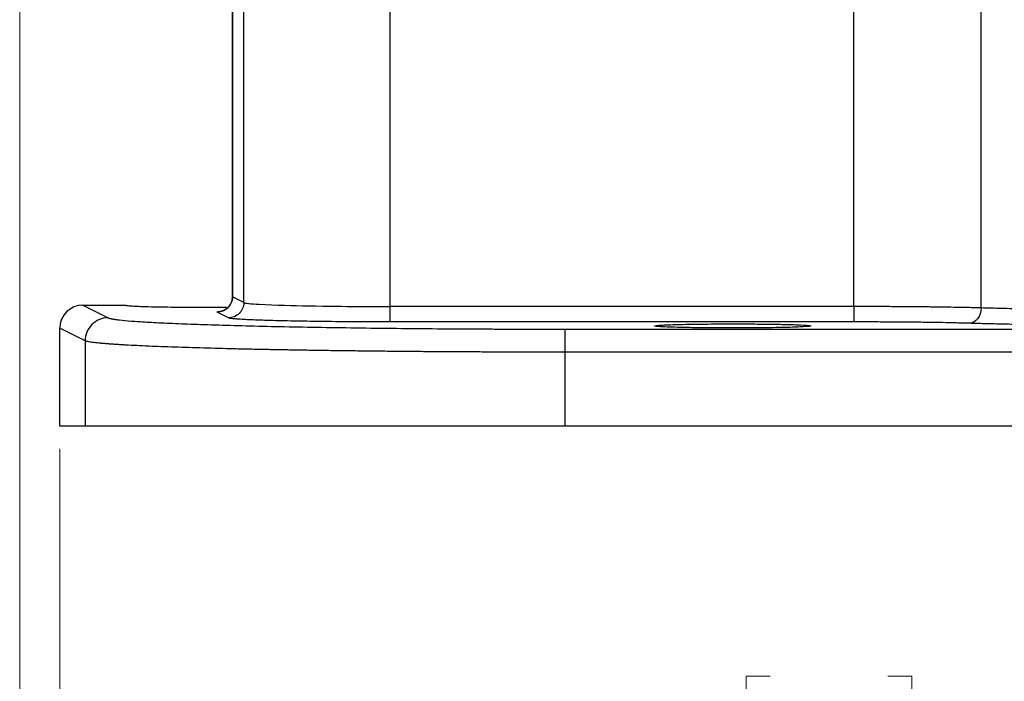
# Model space of a CAD drawing. Header units: inches. Extents: x 0.6 to 16.3, y 0.2 to 11.5.
# Tile 21 of 29: x 9.8 to 11.5, y 4.3 to 5.4. Entities that reach past the tile are written whole.
import ezdxf

# ---------------------------------------------------------------- set-up
doc = ezdxf.new("R2010")
doc.units = ezdxf.units.IN
doc.header["$MEASUREMENT"] = 0
doc.styles.add('SLDTEXTSTYLE0', font='TXT', dxfattribs={"width": 0.75})
doc.dimstyles.new('SLDDIMSTYLE0', dxfattribs={"dimtxt": 0.137795, "dimasz": 0.14, "dimexe": 0, "dimexo": 0.0625, "dimgap": 0.034449, "dimtad": 0, "dimdec": 1, "dimlfac": 1.5, "dimrnd": 1e-09, "dimzin": 12, "dimdsep": 46, "dimtxsty": 'SLDTEXTSTYLE0', "dimblk1": 'CLOSED', "dimblk2": 'CLOSED', "dimsah": 1, "dimcen": 0.09, "dimadec": 0, "dimazin": 3, "dimtfac": 1, "dimtofl": 0, "dimtmove": 0, "dimatfit": 3, "dimldrblk": 'CLOSED', "dimfxl": 0, "dimfrac": 2, "dimtolj": 1, "dimtzin": 12, "dimarcsym": 0})
doc.dimstyles.new('SLDDIMSTYLE1', dxfattribs={"dimtxt": 0.137795, "dimasz": 0.14, "dimexe": 0, "dimexo": 0.0625, "dimgap": 0.034449, "dimtad": 0, "dimdec": 1, "dimlfac": 1.5, "dimrnd": 1e-09, "dimzin": 12, "dimdsep": 46, "dimtxsty": 'SLDTEXTSTYLE0', "dimblk1": 'CLOSED', "dimblk2": 'CLOSED', "dimsah": 1, "dimcen": 0.09, "dimadec": 0, "dimazin": 3, "dimtfac": 1, "dimtdec": 1, "dimtofl": 0, "dimtmove": 0, "dimatfit": 3, "dimldrblk": 'CLOSED', "dimfxl": 0, "dimfrac": 2, "dimtolj": 1, "dimtzin": 12, "dimarcsym": 0})

# ---------------------------------------------------------------- blocks, each defined once
blk = doc.blocks.new('_Closed')
at = {"color": 0, "linetype": 'ByBlock', "lineweight": -2}
for p, q in [((-1, 0.166667), (0, 0)), ((-1, 0.166667), (-1, -0.166667)), ((0, 0), (-1, -0.166667)), ((0, 0), (-1, 0))]:
    blk.add_line(p, q, dxfattribs=at)
blk = doc.blocks.new('_D_9')
at = {"color": 7, "linetype": 'Continuous', "lineweight": 0}
for p, q in [((11.945, 4.9255), (11.945, 4.0536)), ((9.8617, 4.6862), (9.8617, 4.0536)), ((11.0936, 4.2915), (11.0516, 4.2915)), ((11.0516, 4.2915), (11.0516, 4.0727)), ((11.2972, 4.2915), (11.3392, 4.2915)), ((11.3392, 4.2915), (11.3392, 4.0727)), ((9.8617, 4.093), (10.9307, 4.093)), ((11.945, 4.093), (11.46, 4.093)), ((11.0516, 4.0727), (11.0936, 4.0727)), ((11.3392, 4.0727), (11.2972, 4.0727))]:
    blk.add_line(p, q, dxfattribs=at)
at = {"color": 7, "linetype": 'Continuous', "lineweight": 18, "xscale": 0.14, "yscale": 0.14, "rotation": 180.0000000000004}
blk.add_blockref('_Closed', (9.8617, 4.093, -0.0546), dxfattribs=at)
at = {"color": 7, "linetype": 'Continuous', "lineweight": 18, "xscale": 0.14, "yscale": 0.14}
blk.add_blockref('_Closed', (11.945, 4.093, -0.0546), dxfattribs=at)
at = {"color": 7, "linetype": 'Continuous', "lineweight": 18, "char_height": 0.1378, "attachment_point": 1, "style": 'SLDTEXTSTYLE0'}
for s, insert in [('79', (11.0936, 4.2503)), ('3.1', (11.0681, 4.0442))]:
    blk.add_mtext(s, dxfattribs=dict(at, insert=insert))
blk = doc.blocks.new('_D_10')
at = {"color": 7, "linetype": 'Continuous', "lineweight": 0}
for p, q in [((9.7921, 5.931), (9.7921, 3.5812)), ((11.945, 4.9255), (11.945, 3.5812)), ((10.4246, 3.819), (10.3826, 3.819)), ((10.3826, 3.819), (10.3826, 3.6003)), ((10.6282, 3.819), (10.6702, 3.819)), ((10.6702, 3.819), (10.6702, 3.6003)), ((9.7921, 3.6206), (10.2617, 3.6206)), ((11.945, 3.6206), (10.791, 3.6206)), ((10.3826, 3.6003), (10.4246, 3.6003)), ((10.6702, 3.6003), (10.6282, 3.6003))]:
    blk.add_line(p, q, dxfattribs=at)
at = {"color": 7, "linetype": 'Continuous', "lineweight": 18, "xscale": 0.14, "yscale": 0.14, "rotation": 180.0000000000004}
blk.add_blockref('_Closed', (9.7921, 3.6206, -0.0546), dxfattribs=at)
at = {"color": 7, "linetype": 'Continuous', "lineweight": 18, "xscale": 0.14, "yscale": 0.14}
blk.add_blockref('_Closed', (11.945, 3.6206, -0.0546), dxfattribs=at)
at = {"color": 7, "linetype": 'Continuous', "lineweight": 18, "char_height": 0.1378, "attachment_point": 1, "style": 'SLDTEXTSTYLE0'}
for s, insert in [('82', (10.4246, 3.7779)), ('3.2', (10.3991, 3.5717))]:
    blk.add_mtext(s, dxfattribs=dict(at, insert=insert))

msp = doc.modelspace()

# ---------------------------------------------------------------- linework, layer by layer
at = {"color": 7, "linetype": 'Continuous', "lineweight": 25}
for p, q in [((10.1606, 5.6675), (10.1606, 4.947)), ((10.161, 5.6674), (10.161, 4.9496)), ((11.459, 4.9305), (11.459, 5.5135)), ((10.4336, 5.4792), (10.4336, 4.9329)), ((11.2386, 4.9329), (11.2386, 5.4792)), ((10.1806, 4.9398), (10.1806, 5.4627)), ((9.9017, 4.9353), (9.9455, 4.9134)), ((9.9017, 4.9353), (9.976, 4.9353)), ((10.1806, 4.9398), (10.161, 4.9496)), ((10.154, 4.9132), (10.1344, 4.923)), ((11.2386, 4.9329), (10.4336, 4.9329)), ((11.2386, 4.9062), (10.4336, 4.9062)), ((9.9055, 4.8734), (9.8617, 4.8953)), ((9.8617, 4.7256), (9.8617, 4.8953)), ((10.7377, 4.8937), (13.1523, 4.8937)), ((9.9055, 4.8734), (9.9055, 4.7256)), ((10.7377, 4.7256), (10.7377, 4.8537)), ((13.1523, 4.8537), (10.7377, 4.8537)), ((9.9055, 4.7256), (9.8617, 4.7256)), ((13.1523, 4.7256), (10.7377, 4.7256))]:
    msp.add_line(p, q, dxfattribs=at)
at = {"color": 8, "linetype": 'Continuous', "lineweight": 25}
for p, q in [((10.1615, 4.9501), (10.161, 4.9496)), ((10.161, 4.9496), (10.1614, 4.95))]:
    msp.add_line(p, q, dxfattribs=at)
at = {"color": 7, "linetype": 'Continuous', "lineweight": 25}
msp.add_ellipse((9.9017, 4.8953), major_axis=(-0.0358, 0.0179), ratio=0.998288, start_param=5.176448, end_param=6.745874, dxfattribs=at)
for points, knots in [([(9.976, 4.9353), (9.9768, 4.935), (9.9782, 4.9345), (9.9908, 4.9336), (10.0106, 4.9328), (10.0365, 4.9323), (10.068, 4.9319), (10.1081, 4.9316), (10.1378, 4.9318), (10.1507, 4.9319)], [0, 0, 0, 0, 0.1306343, 0.2445062, 0.4212587, 0.5310416, 0.6379394, 0.8421503, 1, 1, 1, 1]), ([(10.1607, 4.95), (10.1604, 4.9472), (10.1598, 4.9414), (10.1563, 4.9351), (10.1527, 4.9309), (10.1495, 4.9283), (10.1462, 4.9264), (10.1435, 4.9253), (10.1418, 4.9249), (10.1419, 4.9249), (10.142, 4.9249)], [0, 0, 0, 0, 0.144736, 0.299508, 0.3851, 0.478653, 0.584795, 0.711713, 0.872068, 1, 1, 1, 1]), ([(10.1806, 4.9398), (10.1806, 4.9329), (10.1777, 4.9259), (10.1679, 4.9161), (10.161, 4.9132), (10.154, 4.9132)], [0, 0, 0, 0, 0.5, 0.5, 1, 1, 1, 1]), ([(10.1806, 4.9398), (10.1826, 4.9387), (10.1929, 4.9376), (10.2357, 4.9355), (10.2677, 4.9345), (10.3295, 4.9335), (10.3555, 4.9332), (10.3992, 4.9329), (10.4164, 4.9329), (10.4336, 4.9329)], [0.038781, 0.038781, 0.038781, 0.038781, 0.20353, 0.20353, 0.529177, 0.529177, 1.050214, 1.050214, 1.628238, 1.628238, 1.628238, 1.628238]), ([(10.1344, 4.923), (10.1337, 4.9236), (10.1329, 4.9244), (10.143, 4.9251), (10.1449, 4.9252)], [0, 0, 0, 0, 0.819203, 1, 1, 1, 1]), ([(11.2386, 4.9329), (11.2386, 4.926), (11.2386, 4.9192), (11.2386, 4.9094), (11.2386, 4.9064), (11.2386, 4.9062)], [0, 0, 0, 0, 0.5, 0.5, 1, 1, 1, 1]), ([(11.459, 4.9305), (11.4538, 4.9306), (11.4483, 4.9308), (11.4383, 4.931), (11.4347, 4.9311), (11.4265, 4.9313), (11.417, 4.9314), (11.4004, 4.9317), (11.3876, 4.9319), (11.3806, 4.932), (11.3782, 4.932), (11.3729, 4.9321), (11.3582, 4.9323), (11.3327, 4.9325), (11.3058, 4.9327), (11.2974, 4.9327), (11.2945, 4.9328), (11.2885, 4.9328), (11.2727, 4.9329), (11.2541, 4.9329), (11.2386, 4.9329)], [0, 0, 0, 0, 0.25, 0.25, 0.375, 0.375, 0.5, 0.625, 0.6875, 0.6875, 0.71875, 0.71875, 0.75, 0.875, 0.90625, 0.90625, 0.921875, 0.921875, 0.9375, 1, 1, 1, 1]), ([(11.8348, 4.9258), (11.8171, 4.9258), (11.7989, 4.9258), (11.7698, 4.9259), (11.7598, 4.926), (11.7392, 4.9261), (11.7181, 4.9262), (11.6968, 4.9263), (11.6756, 4.9265), (11.6651, 4.9266), (11.6499, 4.9268), (11.645, 4.9268), (11.6353, 4.927), (11.6305, 4.927), (11.617, 4.9272), (11.6091, 4.9273), (11.5887, 4.9276), (11.5763, 4.9278), (11.5525, 4.9282), (11.5409, 4.9284), (11.5179, 4.9289), (11.5064, 4.9292), (11.4828, 4.9298), (11.4707, 4.9301), (11.459, 4.9305)], [0, 0, 0, 0, 0.125, 0.125, 0.1875, 0.1875, 0.25, 0.3125, 0.3125, 0.375, 0.375, 0.40625, 0.40625, 0.4375, 0.4375, 0.5, 0.5, 0.625, 0.625, 0.75, 0.75, 0.875, 0.875, 1, 1, 1, 1]), ([(9.9455, 4.9134), (9.9402, 4.9134), (9.935, 4.9123), (9.9254, 4.9083), (9.9209, 4.9054), (9.9135, 4.898), (9.9106, 4.8935), (9.9066, 4.8839), (9.9055, 4.8786), (9.9055, 4.8734)], [0, 0, 0, 0, 0.25, 0.25, 0.5, 0.5, 0.75, 0.75, 1, 1, 1, 1]), ([(9.9455, 4.9134), (9.9457, 4.9133), (9.9463, 4.913), (9.9474, 4.9126), (9.9488, 4.9123), (9.9504, 4.9119), (9.9522, 4.9115), (9.9543, 4.9112), (9.9567, 4.9108), (9.9593, 4.9105), (9.9622, 4.9101), (9.9697, 4.9092), (9.9845, 4.9078), (10.0119, 4.906), (10.0463, 4.9042), (10.088, 4.9025), (10.1362, 4.9009), (10.1907, 4.8994), (10.2506, 4.898), (10.3149, 4.8969), (10.3829, 4.8959), (10.4529, 4.895), (10.5246, 4.8944), (10.5822, 4.8941), (10.6253, 4.8939), (10.6533, 4.8938), (10.6813, 4.8937), (10.7095, 4.8937), (10.7283, 4.8937), (10.7377, 4.8937)], [0, 0, 0, 0, 0.011734, 0.0234529, 0.0351605, 0.0468604, 0.0585564, 0.0702521, 0.0819513, 0.0936576, 0.1053749, 0.1171067, 0.1789107, 0.2407249, 0.3049207, 0.3691264, 0.4345865, 0.5000557, 0.5655114, 0.6309763, 0.6951599, 0.7593534, 0.82114, 0.8829367, 0.9063739, 0.9297691, 0.953152, 0.9765525, 1, 1, 1, 1]), ([(10.4336, 4.9062), (10.4308, 4.9062), (10.4253, 4.9062), (10.417, 4.9062), (10.4088, 4.9063), (10.4005, 4.9063), (10.3923, 4.9063), (10.3782, 4.9064), (10.3584, 4.9065), (10.3331, 4.9067), (10.3084, 4.907), (10.2763, 4.9075), (10.2396, 4.9082), (10.2092, 4.9091), (10.1896, 4.9099), (10.1774, 4.9106), (10.1678, 4.9112), (10.1615, 4.9118), (10.1575, 4.9123), (10.1551, 4.9127), (10.1544, 4.913), (10.154, 4.9132)], [0, 0, 0, 0, 0.01955, 0.039065, 0.05856, 0.078054, 0.097563, 0.117105, 0.178901, 0.24073, 0.304923, 0.36915, 0.499953, 0.630764, 0.694969, 0.759209, 0.821023, 0.882869, 0.921915, 0.960912, 1, 1, 1, 1]), ([(11.0283, 4.9028), (11.0169, 4.9028), (10.9937, 4.9027), (10.9605, 4.9024), (10.9291, 4.9018), (10.9009, 4.9007), (10.8893, 4.8994), (10.8969, 4.8982), (10.9124, 4.8974), (10.9336, 4.8967), (10.9605, 4.8961), (10.9937, 4.8958), (11.0341, 4.8957), (11.0811, 4.8959), (11.1241, 4.8966), (11.1557, 4.8978), (11.1673, 4.8991), (11.1598, 4.9003), (11.1443, 4.9012), (11.1231, 4.9019), (11.0962, 4.9024), (11.063, 4.9027), (11.0397, 4.9028), (11.0283, 4.9028)], [0, 0, 0, 0, 0.040208, 0.081933, 0.125177, 0.177693, 0.249874, 0.300428, 0.342163, 0.375047, 0.41829, 0.460016, 0.500224, 0.560899, 0.624953, 0.677469, 0.74965, 0.800204, 0.841939, 0.874823, 0.918067, 0.959792, 1, 1, 1, 1]), ([(11.439, 4.9038), (11.4372, 4.9039), (11.4336, 4.904), (11.4281, 4.9042), (11.4224, 4.9043), (11.4165, 4.9044), (11.4105, 4.9046), (11.4043, 4.9047), (11.3924, 4.905), (11.3743, 4.9053), (11.3488, 4.9056), (11.322, 4.9059), (11.299, 4.906), (11.2804, 4.9061), (11.2666, 4.9062), (11.2526, 4.9062), (11.2432, 4.9062), (11.2386, 4.9062)], [0, 0, 0, 0, 0.035405, 0.070728, 0.106001, 0.141255, 0.176522, 0.211834, 0.247224, 0.373601, 0.500035, 0.626405, 0.752833, 0.814677, 0.876373, 0.93809, 1, 1, 1, 1]), ([(11.8348, 4.8992), (11.8307, 4.8992), (11.8225, 4.8992), (11.8102, 4.8992), (11.7979, 4.8992), (11.7857, 4.8992), (11.7734, 4.8992), (11.7613, 4.8993), (11.7491, 4.8993), (11.737, 4.8994), (11.7104, 4.8995), (11.67, 4.8998), (11.6171, 4.9004), (11.5668, 4.901), (11.5291, 4.9017), (11.5026, 4.9022), (11.4857, 4.9026), (11.4695, 4.903), (11.4538, 4.9034), (11.4439, 4.9037), (11.439, 4.9038)], [0, 0, 0, 0, 0.027538, 0.055023, 0.082469, 0.109892, 0.137307, 0.164729, 0.192173, 0.219654, 0.247187, 0.373567, 0.49998, 0.626367, 0.752788, 0.802302, 0.851693, 0.901048, 0.950454, 1, 1, 1, 1]), ([(10.7377, 4.8537), (10.7377, 4.8589), (10.7377, 4.864), (10.7377, 4.8735), (10.7377, 4.8779), (10.7377, 4.8853), (10.7377, 4.8883), (10.7377, 4.8924), (10.7377, 4.8936), (10.7377, 4.8937)], [0, 0, 0, 0, 0.25, 0.25, 0.5, 0.5, 0.75, 0.75, 1, 1, 1, 1]), ([(10.7377, 4.8537), (10.7327, 4.8537), (10.7227, 4.8537), (10.7076, 4.8537), (10.6925, 4.8537), (10.6774, 4.8538), (10.6622, 4.8538), (10.6471, 4.8538), (10.6319, 4.8539), (10.6167, 4.8539), (10.6016, 4.854), (10.5864, 4.8541), (10.5713, 4.8541), (10.5561, 4.8542), (10.541, 4.8543), (10.5259, 4.8544), (10.5109, 4.8545), (10.4959, 4.8546), (10.4809, 4.8547), (10.466, 4.8549), (10.4512, 4.855), (10.4364, 4.8551), (10.4217, 4.8553), (10.407, 4.8554), (10.3925, 4.8556), (10.378, 4.8558), (10.3637, 4.8559), (10.3494, 4.8561), (10.3352, 4.8563), (10.3212, 4.8565), (10.3073, 4.8567), (10.2935, 4.8569), (10.2798, 4.8571), (10.2663, 4.8574), (10.253, 4.8576), (10.2397, 4.8578), (10.2267, 4.8581), (10.2138, 4.8583), (10.2011, 4.8586), (10.1885, 4.8589), (10.1762, 4.8591), (10.1495, 4.8598), (10.1095, 4.8608), (10.0595, 4.8624), (10.0139, 4.8641), (9.9852, 4.8655), (9.9688, 4.8665), (9.9617, 4.8669), (9.9547, 4.8674), (9.9479, 4.8679), (9.9412, 4.8684), (9.9349, 4.8689), (9.9289, 4.8695), (9.9234, 4.8701), (9.9184, 4.8707), (9.914, 4.8713), (9.9103, 4.872), (9.9073, 4.8727), (9.9061, 4.8732), (9.9055, 4.8734)], [0, 0, 0, 0, 0.011878, 0.023788, 0.03573, 0.047704, 0.05971, 0.071747, 0.083817, 0.095918, 0.108051, 0.120216, 0.132413, 0.144642, 0.156903, 0.169195, 0.18152, 0.193876, 0.206265, 0.218685, 0.231137, 0.243621, 0.256137, 0.268685, 0.281265, 0.293876, 0.30652, 0.319195, 0.331903, 0.344642, 0.357413, 0.370216, 0.383052, 0.395919, 0.408818, 0.421749, 0.434711, 0.447706, 0.460733, 0.473792, 0.486882, 0.500005, 0.560294, 0.623603, 0.689934, 0.759285, 0.773445, 0.788331, 0.803943, 0.820282, 0.837346, 0.855137, 0.873653, 0.892896, 0.912865, 0.933559, 0.95498, 0.977127, 1, 1, 1, 1]), ([(10.7377, 4.7256), (10.7328, 4.7256), (10.7229, 4.7256), (10.7081, 4.7256), (10.6933, 4.7256), (10.6785, 4.7256), (10.6637, 4.7256), (10.649, 4.7256), (10.6343, 4.7256), (10.6196, 4.7256), (10.605, 4.7256), (10.5696, 4.7256), (10.5138, 4.7256), (10.4385, 4.7256), (10.365, 4.7256), (10.2936, 4.7256), (10.2261, 4.7256), (10.1632, 4.7256), (10.1059, 4.7256), (10.0552, 4.7256), (10.0114, 4.7256), (9.9753, 4.7256), (9.9466, 4.7256), (9.9296, 4.7256), (9.9199, 4.7256), (9.9147, 4.7256), (9.9106, 4.7256), (9.9074, 4.7256), (9.9061, 4.7256), (9.9055, 4.7256)], [0, 0, 0, 0, 0.011732, 0.023449, 0.035154, 0.046852, 0.058546, 0.07024, 0.081937, 0.093642, 0.105357, 0.117087, 0.178882, 0.240687, 0.304877, 0.369077, 0.434534, 0.500002, 0.565459, 0.630928, 0.695117, 0.759317, 0.821112, 0.882918, 0.906359, 0.929758, 0.953145, 0.976549, 1, 1, 1, 1])]:
    msp.add_open_spline(points, degree=3, knots=knots, dxfattribs=at)
for points in [[(10.161, 4.9496), (10.161, 4.9427), (10.1552, 4.9288), (10.1413, 4.923), (10.1344, 4.923)], [(10.4336, 4.9329), (10.4336, 4.926), (10.4336, 4.9123), (10.4336, 4.9064), (10.4336, 4.9062)], [(11.459, 4.9305), (11.4589, 4.9236), (11.4545, 4.9098), (11.4442, 4.904), (11.439, 4.9038)]]:
    msp.add_open_spline(points, degree=3, dxfattribs=at)

# ---------------------------------------------------------------- dimensions: what is measured, and where the dimension line sits
at = {"color": 7, "linetype": 'Continuous', "lineweight": 18}
for base, p1, p2, dimstyle, picture, middle in [((11.945, 3.6206), (9.7921, 5.9703), (11.945, 4.9649), 'SLDDIMSTYLE1', '_D_10', (10.5264, 3.6206)), ((9.8617, 4.093), (11.945, 4.9649), (9.8617, 4.7256), 'SLDDIMSTYLE0', '_D_9', (11.1954, 4.093))]:
    dim = msp.add_linear_dim(base=base, p1=p1, p2=p2, dimstyle=dimstyle, dxfattribs=at)
    dim.commit()
    dim.dimension.update_dxf_attribs({"geometry": picture, "text_midpoint": middle, "dimtype": 160})

doc.saveas('drawing.dxf')
